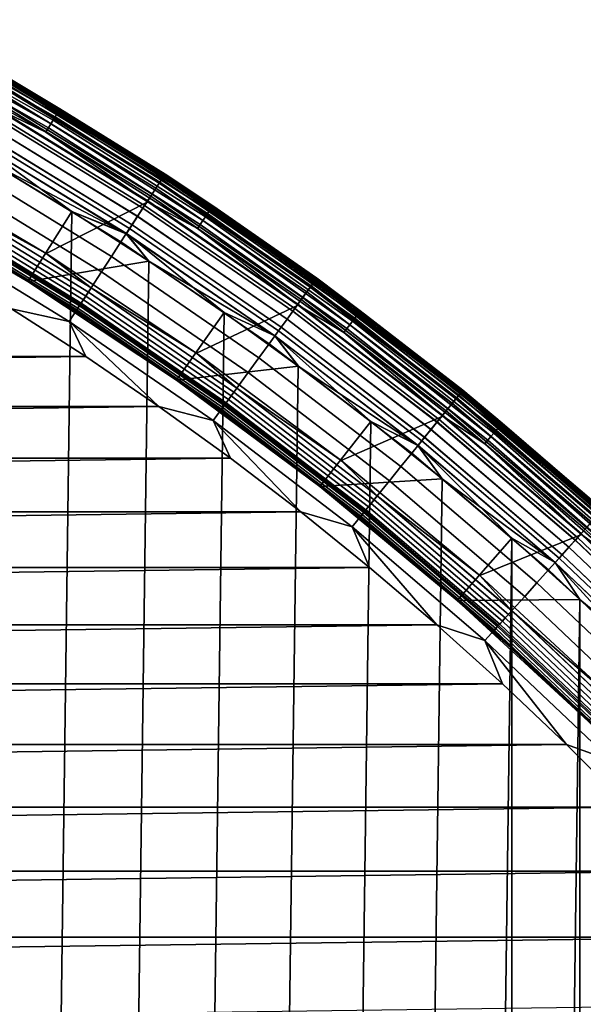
# Model space of a CAD drawing. Header units: metres. Extents: x -22 to 239, y -22 to 22.
# Tile 74 of 256: x 10.82 to 14.27, y 12.95 to 18.98. Entities that reach past the tile are written whole.
import ezdxf

# ---------------------------------------------------------------- set-up
doc = ezdxf.new("R2010")
doc.units = ezdxf.units.M
doc.layers.add('solid_10_151_033_XXX', color=7, linetype='CONTINUOUS')

msp = doc.modelspace()

# ---------------------------------------------------------------- linework, layer by layer
at = {"layer": 'solid_10_151_033_XXX'}
for points in [[(10.103361, 18.975454, 213.418961), (11.066798, 18.430187, 213.418961), (11.063041, 18.423931, 213.388412), (10.099932, 18.969013, 213.388412)], [(10.103361, 18.975454, 213.418961), (10.75, 18.619547, 213.449997), (11.066798, 18.430187, 213.418961)], [(10.077011, 18.925966, 213.30867), (11.037935, 18.38212, 213.30867), (11.025643, 18.36165, 213.288254), (10.065789, 18.90489, 213.288254)], [(10.086592, 18.94396, 213.332565), (11.048429, 18.399597, 213.332565), (11.037935, 18.38212, 213.30867), (10.077011, 18.925966, 213.30867)], [(10.094296, 18.958429, 213.359375), (11.056868, 18.413649, 213.359375), (11.048429, 18.399597, 213.332565), (10.086592, 18.94396, 213.332565)], [(10.099932, 18.969013, 213.388412), (11.063041, 18.423931, 213.388412), (11.056868, 18.413649, 213.359375), (10.094296, 18.958429, 213.359375)], [(10.039565, 18.855637, 213.259796), (10.996918, 18.313812, 213.259796), (10.981193, 18.287624, 213.252457), (10.025208, 18.828674, 213.252457)], [(10.053204, 18.881254, 213.27182), (11.011858, 18.338692, 213.27182), (10.996918, 18.313812, 213.259796), (10.039565, 18.855637, 213.259796)], [(10.065789, 18.90489, 213.288254), (11.025643, 18.36165, 213.288254), (11.011858, 18.338692, 213.27182), (10.053204, 18.881254, 213.27182)], [(10.025208, 18.828674, 213.252457), (10.981193, 18.287624, 213.252457), (10.653478, 18.444332, 213.25)], [(10.736876, 18.596813, 268.999603), (11.695443, 18.009403, 268.999603), (11.706159, 18.025904, 268.875427), (10.746713, 18.613853, 268.875427)], [(10.747861, 18.615841, 1.234737), (11.70741, 18.02783, 1.234737), (11.700451, 18.017115, 1.170527), (10.741473, 18.604776, 1.170527)], [(10.741557, 18.604923, 212.428833), (11.700543, 18.017256, 212.428833), (11.707456, 18.027901, 212.364609), (10.747904, 18.615915, 212.364609)], [(10.746713, 18.613853, 268.875427), (11.706159, 18.025904, 268.875427), (11.709736, 18.03142, 268.75), (10.749997, 18.619549, 268.75)], [(11.70741, 18.02783, 1.234737), (10.747861, 18.615841, 1.234737), (10.75, 18.619547, 1.3), (11.709739, 18.031418, 1.3)], [(10.747904, 18.615915, 212.364609), (11.707456, 18.027901, 212.364609), (11.709739, 18.031418, 212.300003), (10.75, 18.619547, 212.300003)], [(10.749997, 18.619549, 268.75), (11.709736, 18.03142, 268.75), (11.70974, 18.031418, 213.449997), (10.75, 18.619547, 213.449997)], [(11.709739, 18.031418, 1.3), (10.75, 18.619547, 1.3), (10.75, 18.619547, 212.300003), (11.709739, 18.031418, 212.300003)], [(11.066798, 18.430187, 213.418961), (10.75, 18.619547, 213.449997), (11.70974, 18.031418, 213.449997)], [(10.69805, 18.529568, 269.238434), (11.653152, 17.944281, 269.238434), (11.67771, 17.982096, 269.121063), (10.720595, 18.568615, 269.121063)], [(10.716457, 18.561449, 1.04983), (11.673202, 17.975155, 1.04983), (11.653378, 17.94463, 0.995412), (10.698258, 18.529928, 0.995412)], [(10.698458, 18.530272, 212.604065), (11.653596, 17.944963, 212.604065), (11.67338, 17.97543, 212.549606), (10.71662, 18.561731, 212.549606)], [(10.730945, 18.586542, 1.108537), (11.688983, 17.999454, 1.108537), (11.673202, 17.975155, 1.04983), (10.716457, 18.561449, 1.04983)], [(10.71662, 18.561731, 212.549606), (11.67338, 17.97543, 212.549606), (11.689119, 17.999664, 212.49086), (10.73107, 18.586758, 212.49086)], [(10.720595, 18.568615, 269.121063), (11.67771, 17.982096, 269.121063), (11.695443, 18.009403, 268.999603), (10.736876, 18.596813, 268.999603)], [(10.741473, 18.604776, 1.170527), (11.700451, 18.017115, 1.170527), (11.688983, 17.999454, 1.108537), (10.730945, 18.586542, 1.108537)], [(10.73107, 18.586758, 212.49086), (11.689119, 17.999664, 212.49086), (11.700543, 18.017256, 212.428833), (10.741557, 18.604923, 212.428833)], [(10.676661, 18.492519, 0.946215), (11.629852, 17.908403, 0.946215), (11.603027, 17.867096, 0.903084), (10.652035, 18.449865, 0.903084)], [(10.652294, 18.450315, 212.696518), (11.603311, 17.867531, 212.696518), (11.630105, 17.908791, 212.65332), (10.676892, 18.49292, 212.65332)], [(10.66949, 18.480099, 269.350433), (11.622041, 17.896374, 269.350433), (11.653152, 17.944281, 269.238434), (10.69805, 18.529568, 269.238434)], [(10.698258, 18.529928, 0.995412), (11.653378, 17.94463, 0.995412), (11.629852, 17.908403, 0.946215), (10.676661, 18.492519, 0.946215)], [(10.676892, 18.49292, 212.65332), (11.630105, 17.908791, 212.65332), (11.653596, 17.944963, 212.604065), (10.698458, 18.530272, 212.604065)], [(10.983269, 17.545877, 213.25), (10.033556, 18.105738, 213.25), (10.653478, 18.444332, 213.25), (11.604541, 17.861259, 213.25)], [(10.652035, 18.449865, 0.903084), (11.603027, 17.867096, 0.903084), (11.573363, 17.821417, 0.866758), (10.624802, 18.402697, 0.866758)], [(10.625085, 18.403187, 212.73291), (11.573672, 17.821892, 212.73291), (11.603311, 17.867531, 212.696518), (10.652294, 18.450315, 212.696518)], [(10.635225, 18.420752, 269.455841), (11.584718, 17.838902, 269.455841), (11.622041, 17.896374, 269.350433), (10.66949, 18.480099, 269.350433)], [(10.981193, 18.287624, 213.252457), (11.604541, 17.861259, 213.25), (10.653478, 18.444332, 213.25)], [(10.624802, 18.402697, 0.866758), (11.573363, 17.821417, 0.866758), (11.541368, 17.772148, 0.83786), (10.595428, 18.351822, 0.83786)], [(10.595634, 18.352177, 269.553528), (11.541593, 17.772493, 269.553528), (11.584718, 17.838902, 269.455841), (10.635225, 18.420752, 269.455841)], [(10.595732, 18.352345, 212.761887), (11.541698, 17.772655, 212.761887), (11.573672, 17.821892, 212.73291), (10.625085, 18.403187, 212.73291)], [(11.037935, 18.38212, 213.30867), (11.969588, 17.789528, 213.30867), (11.95626, 17.769718, 213.288254), (11.025643, 18.36165, 213.288254)], [(11.048429, 18.399597, 213.332565), (11.980968, 17.806442, 213.332565), (11.969588, 17.789528, 213.30867), (11.037935, 18.38212, 213.30867)], [(11.056868, 18.413649, 213.359375), (11.990119, 17.820042, 213.359375), (11.980968, 17.806442, 213.332565), (11.048429, 18.399597, 213.332565)], [(11.063041, 18.423931, 213.388412), (11.996814, 17.82999, 213.388412), (11.990119, 17.820042, 213.359375), (11.056868, 18.413649, 213.359375)], [(11.066798, 18.430187, 213.418961), (12.000887, 17.836046, 213.418961), (11.996814, 17.82999, 213.388412), (11.063041, 18.423931, 213.388412)], [(11.066798, 18.430187, 213.418961), (11.70974, 18.031418, 213.449997), (12.000887, 17.836046, 213.418961)], [(10.551151, 18.275131, 269.642365), (11.493138, 17.69788, 269.642365), (11.541593, 17.772493, 269.553528), (10.595634, 18.352177, 269.553528)], [(10.595428, 18.351822, 0.83786), (11.541368, 17.772148, 0.83786), (11.507591, 17.720137, 0.816885), (10.564421, 18.298113, 0.816885)], [(10.564736, 18.29866, 212.782944), (11.507936, 17.720667, 212.782944), (11.541698, 17.772655, 212.761887), (10.595732, 18.352345, 212.761887)], [(10.996918, 18.313812, 213.259796), (11.925109, 17.723421, 213.259796), (11.908057, 17.698078, 213.252457), (10.981193, 18.287624, 213.252457)], [(11.011858, 18.338692, 213.27182), (11.94131, 17.747499, 213.27182), (11.925109, 17.723421, 213.259796), (10.996918, 18.313812, 213.259796)], [(11.025643, 18.36165, 213.288254), (11.95626, 17.769718, 213.288254), (11.94131, 17.747499, 213.27182), (11.011858, 18.338692, 213.27182)], [(10.502264, 18.190456, 269.721405), (11.439886, 17.615881, 269.721405), (11.493138, 17.69788, 269.642365), (10.551151, 18.275131, 269.642365)], [(10.564421, 18.298113, 0.816885), (11.507591, 17.720137, 0.816885), (11.472611, 17.666271, 0.804193), (10.532307, 18.242491, 0.804193)], [(10.532632, 18.243053, 212.795715), (11.472964, 17.666817, 212.795715), (11.507936, 17.720667, 212.782944), (10.564736, 18.29866, 212.782944)], [(10.981193, 18.287624, 213.252457), (11.908057, 17.698078, 213.252457), (11.604541, 17.861259, 213.25)], [(10.532307, 18.242491, 0.804193), (11.472611, 17.666271, 0.804193), (10.66183, 18.092134, 0.8)], [(10.532632, 18.243053, 212.795715), (10.66185, 18.092123, 212.800003), (11.139784, 17.80183, 212.800003)], [(10.532632, 18.243053, 212.795715), (11.139784, 17.80183, 212.800003), (11.472964, 17.666817, 212.795715)], [(10.449511, 18.099083, 269.789795), (11.382422, 17.527393, 269.789795), (11.439886, 17.615881, 269.721405), (10.502264, 18.190456, 269.721405)], [(10.870415, 17.373453, 212.800003), (11.139784, 17.80183, 212.800003), (10.66185, 18.092123, 212.800003), (9.930387, 17.927361, 212.800003)], [(10.33448, 17.899845, 213.252426), (10.033556, 18.105738, 213.25), (10.983269, 17.545877, 213.25)], [(10.176444, -18.369537, 0.8), (10.66183, 18.092134, 0.8), (11.139764, 17.801844, 0.8), (10.661853, -18.092121, 0.8)], [(10.393468, 18.002014, 269.846771), (11.321377, 17.433392, 269.846771), (11.382422, 17.527393, 269.789795), (10.449511, 18.099083, 269.789795)], [(11.472611, 17.666271, 0.804193), (11.139764, 17.801844, 0.8), (10.66183, 18.092134, 0.8)], [(11.700451, 18.017115, 1.170527), (12.627358, 17.380068, 1.170527), (12.614983, 17.363033, 1.108537), (11.688983, 17.999454, 1.108537)], [(11.689119, 17.999664, 212.49086), (12.615129, 17.363235, 212.49086), (12.627459, 17.380205, 212.428833), (11.700543, 18.017256, 212.428833)], [(11.695443, 18.009403, 268.999603), (12.621954, 17.372629, 268.999603), (12.633519, 17.388548, 268.875427), (11.706159, 18.025904, 268.875427)], [(11.70741, 18.02783, 1.234737), (12.634869, 17.390406, 1.234737), (12.627358, 17.380068, 1.170527), (11.700451, 18.017115, 1.170527)], [(11.700543, 18.017256, 212.428833), (12.627459, 17.380205, 212.428833), (12.634918, 17.390474, 212.364609), (11.707456, 18.027901, 212.364609)], [(11.706159, 18.025904, 268.875427), (12.633519, 17.388548, 268.875427), (12.63738, 17.393867, 268.75), (11.709736, 18.03142, 268.75)], [(12.634869, 17.390406, 1.234737), (11.70741, 18.02783, 1.234737), (11.709739, 18.031418, 1.3), (12.637383, 17.393866, 1.3)], [(11.707456, 18.027901, 212.364609), (12.634918, 17.390474, 212.364609), (12.637383, 17.393866, 212.300003), (11.709739, 18.031418, 212.300003)], [(11.709736, 18.03142, 268.75), (12.63738, 17.393867, 268.75), (12.637383, 17.393866, 213.449997), (11.70974, 18.031418, 213.449997)], [(12.637383, 17.393866, 1.3), (11.709739, 18.031418, 1.3), (11.709739, 18.031418, 212.300003), (12.637383, 17.393866, 212.300003)], [(12.000887, 17.836046, 213.418961), (11.70974, 18.031418, 213.449997), (12.637383, 17.393866, 213.449997)], [(10.334753, 17.900316, 269.891693), (11.25742, 17.334906, 269.891693), (11.321377, 17.433392, 269.846771), (10.393468, 18.002014, 269.846771)], [(11.653152, 17.944281, 269.238434), (12.576313, 17.309809, 269.238434), (12.602816, 17.346287, 269.121063), (11.67771, 17.982096, 269.121063)], [(11.673202, 17.975155, 1.04983), (12.597951, 17.339592, 1.04983), (12.576557, 17.310146, 0.995412), (11.653378, 17.94463, 0.995412)], [(11.653596, 17.944963, 212.604065), (12.576792, 17.310469, 212.604065), (12.598144, 17.339857, 212.549606), (11.67338, 17.97543, 212.549606)], [(11.688983, 17.999454, 1.108537), (12.614983, 17.363033, 1.108537), (12.597951, 17.339592, 1.04983), (11.673202, 17.975155, 1.04983)], [(11.67338, 17.97543, 212.549606), (12.598144, 17.339857, 212.549606), (12.615129, 17.363235, 212.49086), (11.689119, 17.999664, 212.49086)], [(11.67771, 17.982096, 269.121063), (12.602816, 17.346287, 269.121063), (12.621954, 17.372629, 268.999603), (11.695443, 18.009403, 268.999603)], [(9.93035, 17.92738, 213.25), (10.870432, 17.373442, 213.25), (10.870415, 17.373453, 212.800003), (9.930387, 17.927361, 212.800003)], [(10.407025, 17.661932, 213.25), (10.870432, 17.373442, 213.25), (9.93035, 17.92738, 213.25)], [(10.27401, 17.795107, 269.924103), (11.191253, 17.233019, 269.924103), (11.25742, 17.334906, 269.891693), (10.334753, 17.900316, 269.891693)], [(11.240481, 17.308823, 213.25972), (10.319202, 17.873384, 213.25972), (10.33448, 17.899845, 213.252426), (11.257123, 17.33445, 213.252426)], [(11.257123, 17.33445, 213.252426), (10.33448, 17.899845, 213.252426), (10.983269, 17.545877, 213.25)], [(11.584718, 17.838902, 269.455841), (12.502458, 17.208157, 269.455841), (12.542737, 17.263597, 269.350433), (11.622041, 17.896374, 269.350433)], [(11.629852, 17.908403, 0.946215), (12.551167, 17.2752, 0.946215), (12.522218, 17.235353, 0.903084), (11.603027, 17.867096, 0.903084)], [(11.603311, 17.867531, 212.696518), (12.522523, 17.235775, 212.696518), (12.551439, 17.275576, 212.65332), (11.630105, 17.908791, 212.65332)], [(11.622041, 17.896374, 269.350433), (12.542737, 17.263597, 269.350433), (12.576313, 17.309809, 269.238434), (11.653152, 17.944281, 269.238434)], [(11.653378, 17.94463, 0.995412), (12.576557, 17.310146, 0.995412), (12.551167, 17.2752, 0.946215), (11.629852, 17.908403, 0.946215)], [(11.630105, 17.908791, 212.65332), (12.551439, 17.275576, 212.65332), (12.576792, 17.310469, 212.604065), (11.653596, 17.944963, 212.604065)], [(11.210072, 17.261995, 213.288101), (10.291285, 17.825029, 213.288101), (10.304685, 17.848238, 213.271713), (11.224668, 17.284472, 213.271713)], [(11.224668, 17.284472, 213.271713), (10.304685, 17.848238, 213.271713), (10.319202, 17.873384, 213.25972), (11.240481, 17.308823, 213.25972)], [(11.901875, 16.936213, 213.25), (10.983269, 17.545877, 213.25), (11.604541, 17.861259, 213.25), (12.523748, 17.229212, 213.25)], [(11.541593, 17.772493, 269.553528), (12.455915, 17.144096, 269.553528), (12.502458, 17.208157, 269.455841), (11.584718, 17.838902, 269.455841)], [(11.603027, 17.867096, 0.903084), (12.522218, 17.235353, 0.903084), (12.490203, 17.19129, 0.866758), (11.573363, 17.821417, 0.866758)], [(11.573672, 17.821892, 212.73291), (12.490537, 17.19175, 212.73291), (12.522523, 17.235775, 212.696518), (11.603311, 17.867531, 212.696518)], [(11.908057, 17.698078, 213.252457), (12.523748, 17.229212, 213.25), (11.604541, 17.861259, 213.25)], [(11.996814, 17.82999, 213.388412), (12.898772, 17.188768, 213.388412), (12.891575, 17.179176, 213.359375), (11.990119, 17.820042, 213.359375)], [(12.000887, 17.836046, 213.418961), (12.903152, 17.194605, 213.418961), (12.898772, 17.188768, 213.388412), (11.996814, 17.82999, 213.388412)], [(12.000887, 17.836046, 213.418961), (12.637383, 17.393866, 213.449997), (12.903152, 17.194605, 213.418961)], [(10.211905, 17.687538, 269.943604), (11.123604, 17.128847, 269.943604), (11.191253, 17.233019, 269.924103), (10.27401, 17.795107, 269.924103)], [(11.170437, 17.200964, 213.388168), (10.254899, 17.762007, 213.388168), (10.260914, 17.772423, 213.359146), (11.176989, 17.211052, 213.359146)], [(11.176989, 17.211052, 213.359146), (10.260914, 17.772423, 213.359146), (10.269126, 17.786648, 213.332367), (11.185934, 17.224827, 213.332367)], [(11.185934, 17.224827, 213.332367), (10.269126, 17.786648, 213.332367), (10.279334, 17.804329, 213.308487), (11.197053, 17.241949, 213.308487)], [(11.197053, 17.241949, 213.308487), (10.279334, 17.804329, 213.308487), (10.291285, 17.825029, 213.288101), (11.210072, 17.261995, 213.288101)], [(10.661853, -18.092121, 0.8), (11.139764, 17.801844, 0.8), (11.609725, 17.498978, 0.8), (11.139788, -17.801828, 0.8)], [(11.472964, 17.666817, 212.795715), (11.139784, 17.80183, 212.800003), (10.870415, 17.373453, 212.800003), (11.609743, 17.498966, 212.800003)], [(11.472611, 17.666271, 0.804193), (11.609725, 17.498978, 0.8), (11.139764, 17.801844, 0.8)], [(11.493138, 17.69788, 269.642365), (12.403623, 17.072121, 269.642365), (12.455915, 17.144096, 269.553528), (11.541593, 17.772493, 269.553528)], [(11.541368, 17.772148, 0.83786), (12.455674, 17.143764, 0.83786), (12.419221, 17.093592, 0.816885), (11.507591, 17.720137, 0.816885)], [(11.507936, 17.720667, 212.782944), (12.419593, 17.094103, 212.782944), (12.456029, 17.144253, 212.761887), (11.541698, 17.772655, 212.761887)], [(11.573363, 17.821417, 0.866758), (12.490203, 17.19129, 0.866758), (12.455674, 17.143764, 0.83786), (11.541368, 17.772148, 0.83786)], [(11.541698, 17.772655, 212.761887), (12.456029, 17.144253, 212.761887), (12.490537, 17.19175, 212.73291), (11.573672, 17.821892, 212.73291)], [(11.95626, 17.769718, 213.288254), (12.855169, 17.130663, 213.288254), (12.839096, 17.109245, 213.27182), (11.94131, 17.747499, 213.27182)], [(11.969588, 17.789528, 213.30867), (12.8695, 17.149761, 213.30867), (12.855169, 17.130663, 213.288254), (11.95626, 17.769718, 213.288254)], [(11.980968, 17.806442, 213.332565), (12.881736, 17.166067, 213.332565), (12.8695, 17.149761, 213.30867), (11.969588, 17.789528, 213.30867)], [(11.990119, 17.820042, 213.359375), (12.891575, 17.179176, 213.359375), (12.881736, 17.166067, 213.332565), (11.980968, 17.806442, 213.332565)], [(10.251231, 17.755653, 213.418716), (11.166441, 17.194811, 213.418716), (11.1651, 17.192747, 213.449997), (10.25, 17.753521, 213.449997)], [(10.407025, 17.661932, 213.25), (10.25, 17.753521, 213.449997), (11.1651, 17.192747, 213.449997)], [(10.254899, 17.762007, 213.388168), (11.170437, 17.200964, 213.388168), (11.166441, 17.194811, 213.418716), (10.251231, 17.755653, 213.418716)], [(11.507591, 17.720137, 0.816885), (12.419221, 17.093592, 0.816885), (12.38147, 17.041632, 0.804193), (11.472611, 17.666271, 0.804193)], [(11.472964, 17.666817, 212.795715), (12.381851, 17.042156, 212.795715), (12.419593, 17.094103, 212.782944), (11.507936, 17.720667, 212.782944)], [(11.925109, 17.723421, 213.259796), (12.821677, 17.086033, 213.259796), (12.803343, 17.0616, 213.252457), (11.908057, 17.698078, 213.252457)], [(11.94131, 17.747499, 213.27182), (12.839096, 17.109245, 213.27182), (12.821677, 17.086033, 213.259796), (11.925109, 17.723421, 213.259796)], [(10.211905, 17.687538, 269.943604), (10.770714, 17.207024, 269.950012), (11.123604, 17.128847, 269.943604)], [(10.407025, 17.661932, 213.25), (10.873713, 17.378498, 213.25), (10.870432, 17.373442, 213.25)], [(10.407025, 17.661932, 213.25), (11.1651, 17.192747, 213.449997), (10.873713, 17.378498, 213.25)], [(11.439886, 17.615881, 269.721405), (12.346152, 16.993021, 269.721405), (12.403623, 17.072121, 269.642365), (11.493138, 17.69788, 269.642365)], [(11.472611, 17.666271, 0.804193), (12.38147, 17.041632, 0.804193), (11.609725, 17.498978, 0.8)], [(11.472964, 17.666817, 212.795715), (11.609743, 17.498966, 212.800003), (12.071507, 17.183676, 212.800003)], [(11.472964, 17.666817, 212.795715), (12.071507, 17.183676, 212.800003), (12.381851, 17.042156, 212.795715)], [(11.908057, 17.698078, 213.252457), (12.803343, 17.0616, 213.252457), (12.523748, 17.229212, 213.25)], [(11.382422, 17.527393, 269.789795), (12.284136, 16.907663, 269.789795), (12.346152, 16.993021, 269.721405), (11.439886, 17.615881, 269.721405)], [(11.257123, 17.33445, 213.252426), (10.983269, 17.545877, 213.25), (11.901875, 16.936213, 213.25)], [(11.779659, 16.770283, 212.800003), (12.071507, 17.183676, 212.800003), (11.609743, 17.498966, 212.800003), (10.870415, 17.373453, 212.800003)], [(11.139788, -17.801828, 0.8), (11.609725, 17.498978, 0.8), (12.071492, 17.183685, 0.8), (11.609746, -17.498964, 0.8)], [(11.321377, 17.433392, 269.846771), (12.218254, 16.816984, 269.846771), (12.284136, 16.907663, 269.789795), (11.382422, 17.527393, 269.789795)], [(12.38147, 17.041632, 0.804193), (12.071492, 17.183685, 0.8), (11.609725, 17.498978, 0.8)], [(11.25742, 17.334906, 269.891693), (12.149231, 16.721981, 269.891693), (12.218254, 16.816984, 269.846771), (11.321377, 17.433392, 269.846771)], [(10.870432, 17.373442, 213.25), (11.779695, 16.770258, 213.25), (11.779659, 16.770283, 212.800003), (10.870415, 17.373453, 212.800003)], [(10.873713, 17.378498, 213.25), (11.332615, 17.082794, 213.25), (10.870432, 17.373442, 213.25)], [(11.332615, 17.082794, 213.25), (11.779695, 16.770258, 213.25), (10.870432, 17.373442, 213.25)], [(10.873713, 17.378498, 213.25), (11.1651, 17.192747, 213.449997), (11.332615, 17.082794, 213.25)], [(12.614983, 17.363033, 1.108537), (13.506405, 16.67902, 1.108537), (13.48817, 16.656504, 1.04983), (12.597951, 17.339592, 1.04983)], [(12.598144, 17.339857, 212.549606), (13.488376, 16.656757, 212.549606), (13.506562, 16.679214, 212.49086), (12.615129, 17.363235, 212.49086)], [(12.602816, 17.346287, 269.121063), (13.493378, 16.662935, 269.121063), (13.513869, 16.688238, 268.999603), (12.621954, 17.372629, 268.999603)], [(12.627358, 17.380068, 1.170527), (13.519656, 16.695385, 1.170527), (13.506405, 16.67902, 1.108537), (12.614983, 17.363033, 1.108537)], [(12.615129, 17.363235, 212.49086), (13.506562, 16.679214, 212.49086), (13.519762, 16.695517, 212.428833), (12.627459, 17.380205, 212.428833)], [(12.621954, 17.372629, 268.999603), (13.513869, 16.688238, 268.999603), (13.526252, 16.703529, 268.875427), (12.633519, 17.388548, 268.875427)], [(12.634869, 17.390406, 1.234737), (13.527697, 16.705315, 1.234737), (13.519656, 16.695385, 1.170527), (12.627358, 17.380068, 1.170527)], [(12.627459, 17.380205, 212.428833), (13.519762, 16.695517, 212.428833), (13.52775, 16.705379, 212.364609), (12.634918, 17.390474, 212.364609)], [(12.633519, 17.388548, 268.875427), (13.526252, 16.703529, 268.875427), (13.530385, 16.708641, 268.75), (12.63738, 17.393867, 268.75)], [(13.527697, 16.705315, 1.234737), (12.634869, 17.390406, 1.234737), (12.637383, 17.393866, 1.3), (13.530389, 16.708637, 1.3)], [(12.634918, 17.390474, 212.364609), (13.52775, 16.705379, 212.364609), (13.530389, 16.708637, 212.300003), (12.637383, 17.393866, 212.300003)], [(12.63738, 17.393867, 268.75), (13.530385, 16.708641, 268.75), (13.530389, 16.708637, 213.449997), (12.637383, 17.393866, 213.449997)], [(13.530389, 16.708637, 1.3), (12.637383, 17.393866, 1.3), (12.637383, 17.393866, 212.300003), (13.530389, 16.708637, 212.300003)], [(12.903152, 17.194605, 213.418961), (12.637383, 17.393866, 213.449997), (13.530389, 16.708637, 213.449997)], [(11.191253, 17.233019, 269.924103), (12.077823, 16.623697, 269.924103), (12.149231, 16.721981, 269.891693), (11.25742, 17.334906, 269.891693)], [(12.113884, 16.67333, 213.271713), (11.224668, 17.284472, 213.271713), (11.240481, 17.308823, 213.25972), (12.130951, 16.696821, 213.25972)], [(12.130951, 16.696821, 213.25972), (11.240481, 17.308823, 213.25972), (11.257123, 17.33445, 213.252426), (12.148911, 16.72154, 213.252426)], [(12.148911, 16.72154, 213.252426), (11.257123, 17.33445, 213.252426), (11.901875, 16.936213, 213.25)], [(12.542737, 17.263597, 269.350433), (13.429054, 16.583502, 269.350433), (13.465003, 16.627893, 269.238434), (12.576313, 17.309809, 269.238434)], [(12.576557, 17.310146, 0.995412), (13.465264, 16.628218, 0.995412), (13.438081, 16.594648, 0.946215), (12.551167, 17.2752, 0.946215)], [(12.551439, 17.275576, 212.65332), (13.438373, 16.595007, 212.65332), (13.465515, 16.628527, 212.604065), (12.576792, 17.310469, 212.604065)], [(12.576313, 17.309809, 269.238434), (13.465003, 16.627893, 269.238434), (13.493378, 16.662935, 269.121063), (12.602816, 17.346287, 269.121063)], [(12.597951, 17.339592, 1.04983), (13.48817, 16.656504, 1.04983), (13.465264, 16.628218, 0.995412), (12.576557, 17.310146, 0.995412)], [(12.576792, 17.310469, 212.604065), (13.465515, 16.628527, 212.604065), (13.488376, 16.656757, 212.549606), (12.598144, 17.339857, 212.549606)], [(11.123604, 17.128847, 269.943604), (12.004814, 16.523209, 269.943604), (12.077823, 16.623697, 269.924103), (11.191253, 17.233019, 269.924103)], [(12.072082, 16.615795, 213.332367), (11.185934, 17.224827, 213.332367), (11.197053, 17.241949, 213.308487), (12.084082, 16.632311, 213.308487)], [(12.084082, 16.632311, 213.308487), (11.197053, 17.241949, 213.308487), (11.210072, 17.261995, 213.288101), (12.098131, 16.651649, 213.288101)], [(12.098131, 16.651649, 213.288101), (11.210072, 17.261995, 213.288101), (11.224668, 17.284472, 213.271713), (12.113884, 16.67333, 213.271713)], [(12.786719, 16.278507, 213.25), (11.901875, 16.936213, 213.25), (12.523748, 17.229212, 213.25), (13.408574, 16.549929, 213.25)], [(12.522218, 17.235353, 0.903084), (13.407085, 16.556372, 0.903084), (13.372808, 16.514044, 0.866758), (12.490203, 17.19129, 0.866758)], [(12.490537, 17.19175, 212.73291), (13.373165, 16.514484, 212.73291), (13.407412, 16.556774, 212.696518), (12.522523, 17.235775, 212.696518)], [(12.502458, 17.208157, 269.455841), (13.385928, 16.530245, 269.455841), (13.429054, 16.583502, 269.350433), (12.542737, 17.263597, 269.350433)], [(12.551167, 17.2752, 0.946215), (13.438081, 16.594648, 0.946215), (13.407085, 16.556372, 0.903084), (12.522218, 17.235353, 0.903084)], [(12.522523, 17.235775, 212.696518), (13.407412, 16.556774, 212.696518), (13.438373, 16.595007, 212.65332), (12.551439, 17.275576, 212.65332)], [(12.803343, 17.0616, 213.252457), (13.408574, 16.549929, 213.25), (12.523748, 17.229212, 213.25)], [(11.225082, 16.914122, 269.950012), (10.770714, 17.207024, 269.950012), (-11.225076, 16.914125, 269.950012)], [(11.123604, 17.128847, 269.943604), (10.770714, 17.207024, 269.950012), (11.225082, 16.914122, 269.950012)], [(11.166441, 17.194811, 213.418716), (12.051045, 16.58684, 213.418716), (12.049598, 16.584848, 213.449997), (11.1651, 17.192747, 213.449997)], [(11.332615, 17.082794, 213.25), (11.1651, 17.192747, 213.449997), (12.049598, 16.584848, 213.449997)], [(11.170437, 17.200964, 213.388168), (12.055357, 16.592775, 213.388168), (12.051045, 16.58684, 213.418716), (11.166441, 17.194811, 213.418716)], [(12.055357, 16.592775, 213.388168), (11.170437, 17.200964, 213.388168), (11.176989, 17.211052, 213.359146), (12.062428, 16.602507, 213.359146)], [(12.062428, 16.602507, 213.359146), (11.176989, 17.211052, 213.359146), (11.185934, 17.224827, 213.332367), (12.072082, 16.615795, 213.332367)], [(11.609746, -17.498964, 0.8), (12.071492, 17.183685, 0.8), (12.524719, 16.856195, 0.8), (12.07151, -17.183674, 0.8)], [(12.381851, 17.042156, 212.795715), (12.071507, 17.183676, 212.800003), (11.779659, 16.770283, 212.800003), (12.524733, 16.856186, 212.800003)], [(12.38147, 17.041632, 0.804193), (12.524719, 16.856195, 0.8), (12.071492, 17.183685, 0.8)], [(12.490203, 17.19129, 0.866758), (13.372808, 16.514044, 0.866758), (13.335839, 16.46839, 0.83786), (12.455674, 17.143764, 0.83786)], [(12.455915, 17.144096, 269.553528), (13.336098, 16.46871, 269.553528), (13.385928, 16.530245, 269.455841), (12.502458, 17.208157, 269.455841)], [(12.456029, 17.144253, 212.761887), (13.33622, 16.468859, 212.761887), (13.373165, 16.514484, 212.73291), (12.490537, 17.19175, 212.73291)], [(12.891575, 17.179176, 213.359375), (13.758844, 16.492756, 213.359375), (13.748344, 16.480169, 213.332565), (12.881736, 17.166067, 213.332565)], [(12.898772, 17.188768, 213.388412), (13.766526, 16.501965, 213.388412), (13.758844, 16.492756, 213.359375), (12.891575, 17.179176, 213.359375)], [(12.903152, 17.194605, 213.418961), (13.771201, 16.507568, 213.418961), (13.766526, 16.501965, 213.388412), (12.898772, 17.188768, 213.388412)], [(12.903152, 17.194605, 213.418961), (13.530389, 16.708637, 213.449997), (13.771201, 16.507568, 213.418961)], [(11.123604, 17.128847, 269.943604), (11.225082, 16.914122, 269.950012), (11.671546, 16.609184, 269.950012)], [(11.123604, 17.128847, 269.943604), (11.671546, 16.609184, 269.950012), (12.004814, 16.523209, 269.943604)], [(12.403623, 17.072121, 269.642365), (13.280109, 16.399569, 269.642365), (13.336098, 16.46871, 269.553528), (12.455915, 17.144096, 269.553528)], [(12.455674, 17.143764, 0.83786), (13.335839, 16.46839, 0.83786), (13.29681, 16.420193, 0.816885), (12.419221, 17.093592, 0.816885)], [(12.419593, 17.094103, 212.782944), (13.297208, 16.420685, 212.782944), (13.33622, 16.468859, 212.761887), (12.456029, 17.144253, 212.761887)], [(12.839096, 17.109245, 213.27182), (13.702835, 16.425619, 213.27182), (13.684245, 16.403334, 213.259796), (12.821677, 17.086033, 213.259796)], [(12.855169, 17.130663, 213.288254), (13.71999, 16.446182, 213.288254), (13.702835, 16.425619, 213.27182), (12.839096, 17.109245, 213.27182)], [(12.8695, 17.149761, 213.30867), (13.735285, 16.464516, 213.30867), (13.71999, 16.446182, 213.288254), (12.855169, 17.130663, 213.288254)], [(12.881736, 17.166067, 213.332565), (13.748344, 16.480169, 213.332565), (13.735285, 16.464516, 213.30867), (12.8695, 17.149761, 213.30867)], [(11.332615, 17.082794, 213.25), (11.783322, 16.77508, 213.25), (11.779695, 16.770258, 213.25)], [(11.332615, 17.082794, 213.25), (12.049598, 16.584848, 213.449997), (11.783322, 16.77508, 213.25)], [(12.346152, 16.993021, 269.721405), (13.218578, 16.323586, 269.721405), (13.280109, 16.399569, 269.642365), (12.403623, 17.072121, 269.642365)], [(12.419221, 17.093592, 0.816885), (13.29681, 16.420193, 0.816885), (13.256392, 16.370279, 0.804193), (12.38147, 17.041632, 0.804193)], [(12.381851, 17.042156, 212.795715), (13.2568, 16.370785, 212.795715), (13.297208, 16.420685, 212.782944), (12.419593, 17.094103, 212.782944)], [(12.821677, 17.086033, 213.259796), (13.684245, 16.403334, 213.259796), (13.664677, 16.379879, 213.252457), (12.803343, 17.0616, 213.252457)], [(12.803343, 17.0616, 213.252457), (13.664677, 16.379879, 213.252457), (13.408574, 16.549929, 213.25)], [(12.284136, 16.907663, 269.789795), (13.15218, 16.241589, 269.789795), (13.218578, 16.323586, 269.721405), (12.346152, 16.993021, 269.721405)], [(12.38147, 17.041632, 0.804193), (13.256392, 16.370279, 0.804193), (12.524719, 16.856195, 0.8)], [(12.381851, 17.042156, 212.795715), (12.524733, 16.856186, 212.800003), (12.969018, 16.516796, 212.800003)], [(12.381851, 17.042156, 212.795715), (12.969018, 16.516796, 212.800003), (13.2568, 16.370785, 212.795715)], [(12.148911, 16.72154, 213.252426), (11.901875, 16.936213, 213.25), (12.786719, 16.278507, 213.25)], [(11.225082, 16.914122, 269.950012), (-11.225076, 16.914125, 269.950012), (-11.67154, 16.609188, 269.950012)], [(11.671546, 16.609184, 269.950012), (11.225082, 16.914122, 269.950012), (-11.67154, 16.609188, 269.950012)], [(12.218254, 16.816984, 269.846771), (13.081642, 16.154484, 269.846771), (13.15218, 16.241589, 269.789795), (12.284136, 16.907663, 269.789795)], [(12.655534, 16.11956, 212.800003), (12.969018, 16.516796, 212.800003), (12.524733, 16.856186, 212.800003), (11.779659, 16.770283, 212.800003)], [(12.07151, -17.183674, 0.8), (12.524719, 16.856195, 0.8), (12.969004, 16.516808, 0.8), (12.524735, -16.856184, 0.8)], [(12.149231, 16.721981, 269.891693), (13.007741, 16.063223, 269.891693), (13.081642, 16.154484, 269.846771), (12.218254, 16.816984, 269.846771)], [(13.256392, 16.370279, 0.804193), (12.969004, 16.516808, 0.8), (12.524719, 16.856195, 0.8)], [(11.779695, 16.770258, 213.25), (12.655517, 16.119574, 213.25), (12.655534, 16.11956, 212.800003), (11.779659, 16.770283, 212.800003)], [(11.783322, 16.77508, 213.25), (12.225461, 16.455645, 213.25), (11.779695, 16.770258, 213.25)], [(12.225461, 16.455645, 213.25), (12.655517, 16.119574, 213.25), (11.779695, 16.770258, 213.25)], [(11.783322, 16.77508, 213.25), (12.049598, 16.584848, 213.449997), (12.225461, 16.455645, 213.25)], [(12.077823, 16.623697, 269.924103), (12.931287, 15.96881, 269.924103), (13.007741, 16.063223, 269.891693), (12.149231, 16.721981, 269.891693)], [(12.969896, 16.016489, 213.271713), (12.113884, 16.67333, 213.271713), (12.130951, 16.696821, 213.25972), (12.98817, 16.039053, 213.25972)], [(12.98817, 16.039053, 213.25972), (12.130951, 16.696821, 213.25972), (12.148911, 16.72154, 213.252426), (13.007399, 16.062799, 213.252426)], [(13.007399, 16.062799, 213.252426), (12.148911, 16.72154, 213.252426), (12.786719, 16.278507, 213.25)], [(13.493378, 16.662935, 269.121063), (14.346956, 15.933909, 269.121063), (14.368744, 15.958107, 268.999603), (13.513869, 16.688238, 268.999603)], [(13.519656, 16.695385, 1.170527), (14.374897, 15.96494, 1.170527), (14.360807, 15.949292, 1.108537), (13.506405, 16.67902, 1.108537)], [(13.506562, 16.679214, 212.49086), (14.360974, 15.949478, 212.49086), (14.37501, 15.965066, 212.428833), (13.519762, 16.695517, 212.428833)], [(13.513869, 16.688238, 268.999603), (14.368744, 15.958107, 268.999603), (14.381909, 15.972729, 268.875427), (13.526252, 16.703529, 268.875427)], [(13.527697, 16.705315, 1.234737), (14.383446, 15.974435, 1.234737), (14.374897, 15.96494, 1.170527), (13.519656, 16.695385, 1.170527)], [(13.519762, 16.695517, 212.428833), (14.37501, 15.965066, 212.428833), (14.383503, 15.974498, 212.364609), (13.52775, 16.705379, 212.364609)], [(13.526252, 16.703529, 268.875427), (14.381909, 15.972729, 268.875427), (14.386305, 15.977616, 268.75), (13.530385, 16.708641, 268.75)], [(14.383446, 15.974435, 1.234737), (13.527697, 16.705315, 1.234737), (13.530389, 16.708637, 1.3), (14.386308, 15.977613, 1.3)], [(13.52775, 16.705379, 212.364609), (14.383503, 15.974498, 212.364609), (14.386308, 15.977613, 212.300003), (13.530389, 16.708637, 212.300003)], [(13.530385, 16.708641, 268.75), (14.386305, 15.977616, 268.75), (14.386309, 15.977613, 213.449997), (13.530389, 16.708637, 213.449997)], [(13.530389, 16.708637, 1.3), (14.372241, 15.990269, 135.111938), (14.403945, 15.961716, 134.540085), (14.386308, 15.977613, 1.3)], [(13.530389, 16.708637, 1.3), (14.361407, 16, 135.698166), (14.372241, 15.990269, 135.111938)], [(13.530389, 16.708637, 212.300003), (14.386308, 15.977613, 212.300003), (14.361407, 16, 135.698166), (13.530389, 16.708637, 1.3)], [(13.771201, 16.507568, 213.418961), (13.530389, 16.708637, 213.449997), (14.386309, 15.977613, 213.449997)], [(12.92514, 15.96122, 213.332367), (12.072082, 16.615795, 213.332367), (12.084082, 16.632311, 213.308487), (12.937988, 15.977085, 213.308487)], [(12.937988, 15.977085, 213.308487), (12.084082, 16.632311, 213.308487), (12.098131, 16.651649, 213.288101), (12.953031, 15.995661, 213.288101)], [(12.953031, 15.995661, 213.288101), (12.098131, 16.651649, 213.288101), (12.113884, 16.67333, 213.271713), (12.969896, 16.016489, 213.271713)], [(13.429054, 16.583502, 269.350433), (14.278564, 15.857952, 269.350433), (14.316786, 15.900402, 269.238434), (13.465003, 16.627893, 269.238434)], [(13.465264, 16.628218, 0.995412), (14.317064, 15.900711, 0.995412), (14.288161, 15.86861, 0.946215), (13.438081, 16.594648, 0.946215)], [(13.438373, 16.595007, 212.65332), (14.288471, 15.868955, 212.65332), (14.317331, 15.901007, 212.604065), (13.465515, 16.628527, 212.604065)], [(13.465003, 16.627893, 269.238434), (14.316786, 15.900402, 269.238434), (14.346956, 15.933909, 269.121063), (13.493378, 16.662935, 269.121063)], [(13.48817, 16.656504, 1.04983), (14.341419, 15.927759, 1.04983), (14.317064, 15.900711, 0.995412), (13.465264, 16.628218, 0.995412)], [(13.465515, 16.628527, 212.604065), (14.317331, 15.901007, 212.604065), (14.341638, 15.928002, 212.549606), (13.488376, 16.656757, 212.549606)], [(13.506405, 16.67902, 1.108537), (14.360807, 15.949292, 1.108537), (14.341419, 15.927759, 1.04983), (13.48817, 16.656504, 1.04983)], [(13.488376, 16.656757, 212.549606), (14.341638, 15.928002, 212.549606), (14.360974, 15.949478, 212.49086), (13.506562, 16.679214, 212.49086)], [(11.671546, 16.609184, 269.950012), (-11.67154, 16.609188, 269.950012), (-12.109668, 16.292511, 269.950012)], [(12.109674, 16.292505, 269.950012), (11.671546, 16.609184, 269.950012), (-12.109668, 16.292511, 269.950012)], [(12.004814, 16.523209, 269.943604), (11.671546, 16.609184, 269.950012), (12.109674, 16.292505, 269.950012)], [(12.004814, 16.523209, 269.943604), (12.85312, 15.872281, 269.943604), (12.931287, 15.96881, 269.924103), (12.077823, 16.623697, 269.924103)], [(12.051045, 16.58684, 213.418716), (12.902617, 15.933406, 213.418716), (12.901068, 15.931492, 213.449997), (12.049598, 16.584848, 213.449997)], [(12.225461, 16.455645, 213.25), (12.049598, 16.584848, 213.449997), (12.901068, 15.931492, 213.449997)], [(12.055357, 16.592775, 213.388168), (12.907234, 15.939107, 213.388168), (12.902617, 15.933406, 213.418716), (12.051045, 16.58684, 213.418716)], [(12.907234, 15.939107, 213.388168), (12.055357, 16.592775, 213.388168), (12.062428, 16.602507, 213.359146), (12.914804, 15.948455, 213.359146)], [(12.914804, 15.948455, 213.359146), (12.062428, 16.602507, 213.359146), (12.072082, 16.615795, 213.332367), (12.92514, 15.96122, 213.332367)], [(13.385928, 16.530245, 269.455841), (14.23271, 15.807026, 269.455841), (14.278564, 15.857952, 269.350433), (13.429054, 16.583502, 269.350433)], [(13.438081, 16.594648, 0.946215), (14.288161, 15.86861, 0.946215), (14.255204, 15.832008, 0.903084), (13.407085, 16.556372, 0.903084)], [(13.407412, 16.556774, 212.696518), (14.255552, 15.832395, 212.696518), (14.288471, 15.868955, 212.65332), (13.438373, 16.595007, 212.65332)], [(12.004814, 16.523209, 269.943604), (12.109674, 16.292505, 269.950012), (12.539227, 15.964266, 269.950012)], [(12.004814, 16.523209, 269.943604), (12.539227, 15.964266, 269.950012), (12.85312, 15.872281, 269.943604)], [(12.524735, -16.856184, 0.8), (12.969004, 16.516808, 0.8), (13.404166, 16.165651, 0.8), (12.96902, -16.516794, 0.8)], [(13.2568, 16.370785, 212.795715), (12.969018, 16.516796, 212.800003), (12.655534, 16.11956, 212.800003), (13.404184, 16.165638, 212.800003)], [(13.635251, 15.574656, 213.25), (12.786719, 16.278507, 213.25), (13.408574, 16.549929, 213.25), (14.256677, 15.825205, 213.25)], [(13.256392, 16.370279, 0.804193), (13.404166, 16.165651, 0.8), (12.969004, 16.516808, 0.8)], [(13.372808, 16.514044, 0.866758), (14.21876, 15.791533, 0.866758), (14.179452, 15.747876, 0.83786), (13.335839, 16.46839, 0.83786)], [(13.336098, 16.46871, 269.553528), (14.179727, 15.748182, 269.553528), (14.23271, 15.807026, 269.455841), (13.385928, 16.530245, 269.455841)], [(13.33622, 16.468859, 212.761887), (14.179856, 15.748325, 212.761887), (14.219139, 15.791954, 212.73291), (13.373165, 16.514484, 212.73291)], [(13.407085, 16.556372, 0.903084), (14.255204, 15.832008, 0.903084), (14.21876, 15.791533, 0.866758), (13.372808, 16.514044, 0.866758)], [(13.373165, 16.514484, 212.73291), (14.219139, 15.791954, 212.73291), (14.255552, 15.832395, 212.696518), (13.407412, 16.556774, 212.696518)], [(13.664677, 16.379879, 213.252457), (14.256677, 15.825205, 213.25), (13.408574, 16.549929, 213.25)], [(13.771201, 16.507568, 213.418961), (14.602731, 15.776757, 213.418961), (14.597774, 15.771401, 213.388412), (13.766526, 16.501965, 213.388412)], [(13.771201, 16.507568, 213.418961), (14.386309, 15.977613, 213.449997), (14.602731, 15.776757, 213.418961)], [(12.225461, 16.455645, 213.25), (12.658987, 16.124516, 213.25), (12.655517, 16.119574, 213.25)], [(12.225461, 16.455645, 213.25), (12.901068, 15.931492, 213.449997), (12.658987, 16.124516, 213.25)], [(13.280109, 16.399569, 269.642365), (14.120196, 15.682067, 269.642365), (14.179727, 15.748182, 269.553528), (13.336098, 16.46871, 269.553528)], [(13.335839, 16.46839, 0.83786), (14.179452, 15.747876, 0.83786), (14.137954, 15.701789, 0.816885), (13.29681, 16.420193, 0.816885)], [(13.297208, 16.420685, 212.782944), (14.138377, 15.702258, 212.782944), (14.179856, 15.748325, 212.761887), (13.33622, 16.468859, 212.761887)], [(13.71999, 16.446182, 213.288254), (14.548428, 15.718087, 213.288254), (14.530237, 15.698435, 213.27182), (13.702835, 16.425619, 213.27182)], [(13.735285, 16.464516, 213.30867), (14.564646, 15.735611, 213.30867), (14.548428, 15.718087, 213.288254), (13.71999, 16.446182, 213.288254)], [(13.748344, 16.480169, 213.332565), (14.578493, 15.750571, 213.332565), (14.564646, 15.735611, 213.30867), (13.735285, 16.464516, 213.30867)], [(13.758844, 16.492756, 213.359375), (14.589627, 15.7626, 213.359375), (14.578493, 15.750571, 213.332565), (13.748344, 16.480169, 213.332565)], [(13.766526, 16.501965, 213.388412), (14.597774, 15.771401, 213.388412), (14.589627, 15.7626, 213.359375), (13.758844, 16.492756, 213.359375)], [(13.218578, 16.323586, 269.721405), (14.054773, 15.609406, 269.721405), (14.120196, 15.682067, 269.642365), (13.280109, 16.399569, 269.642365)], [(13.29681, 16.420193, 0.816885), (14.137954, 15.701789, 0.816885), (14.094978, 15.654059, 0.804193), (13.256392, 16.370279, 0.804193)], [(13.2568, 16.370785, 212.795715), (14.095412, 15.654541, 212.795715), (14.138377, 15.702258, 212.782944), (13.297208, 16.420685, 212.782944)], [(13.684245, 16.403334, 213.259796), (14.510524, 15.677136, 213.259796), (14.489775, 15.654719, 213.252457), (13.664677, 16.379879, 213.252457)], [(13.702835, 16.425619, 213.27182), (14.530237, 15.698435, 213.27182), (14.510524, 15.677136, 213.259796), (13.684245, 16.403334, 213.259796)], [(13.256392, 16.370279, 0.804193), (14.094978, 15.654059, 0.804193), (13.404166, 16.165651, 0.8)], [(13.2568, 16.370785, 212.795715), (13.404184, 16.165638, 212.800003), (13.829785, 15.803068, 212.800003)], [(13.2568, 16.370785, 212.795715), (13.829785, 15.803068, 212.800003), (14.095412, 15.654541, 212.795715)], [(13.664677, 16.379879, 213.252457), (14.489775, 15.654719, 213.252457), (14.256677, 15.825205, 213.25)], [(12.109674, 16.292505, 269.950012), (-12.109668, 16.292511, 269.950012), (-12.539222, 15.964271, 269.950012)], [(12.539227, 15.964266, 269.950012), (12.109674, 16.292505, 269.950012), (-12.539222, 15.964271, 269.950012)], [(13.007399, 16.062799, 213.252426), (12.786719, 16.278507, 213.25), (13.635251, 15.574656, 213.25)], [(13.15218, 16.241589, 269.789795), (13.984174, 15.530999, 269.789795), (14.054773, 15.609406, 269.721405), (13.218578, 16.323586, 269.721405)], [(13.081642, 16.154484, 269.846771), (13.909175, 15.447703, 269.846771), (13.984174, 15.530999, 269.789795), (13.15218, 16.241589, 269.789795)], [(13.49556, 15.423119, 212.800003), (13.829785, 15.803068, 212.800003), (13.404184, 16.165638, 212.800003), (12.655534, 16.11956, 212.800003)], [(12.96902, -16.516794, 0.8), (13.404166, 16.165651, 0.8), (13.829765, 15.803086, 0.8), (13.404186, -16.165636, 0.8)], [(13.007741, 16.063223, 269.891693), (13.830599, 15.360436, 269.891693), (13.909175, 15.447703, 269.846771), (13.081642, 16.154484, 269.846771)], [(14.094978, 15.654059, 0.804193), (13.829765, 15.803086, 0.8), (13.404166, 16.165651, 0.8)], [(12.658987, 16.124516, 213.25), (13.083917, 15.781668, 213.25), (12.655517, 16.119574, 213.25)], [(12.655517, 16.119574, 213.25), (13.495502, 15.42317, 213.25), (13.49556, 15.423119, 212.800003), (12.655534, 16.11956, 212.800003)], [(13.083917, 15.781668, 213.25), (13.495502, 15.42317, 213.25), (12.655517, 16.119574, 213.25)], [(12.658987, 16.124516, 213.25), (12.901068, 15.931492, 213.449997), (13.083917, 15.781668, 213.25)], [(12.931287, 15.96881, 269.924103), (13.749309, 15.270154, 269.924103), (13.830599, 15.360436, 269.891693), (13.007741, 16.063223, 269.891693)], [(13.79036, 15.315746, 213.271713), (12.969896, 16.016489, 213.271713), (12.98817, 16.039053, 213.25972), (13.809789, 15.337324, 213.25972)], [(13.809789, 15.337324, 213.25972), (12.98817, 16.039053, 213.25972), (13.007399, 16.062799, 213.252426), (13.830235, 15.360032, 213.252426)], [(13.830235, 15.360032, 213.252426), (13.007399, 16.062799, 213.252426), (13.635251, 15.574656, 213.25)], [(12.539227, 15.964266, 269.950012), (-12.539222, 15.964271, 269.950012), (-12.959923, 15.624672, 269.950012)], [(12.959929, 15.624667, 269.950012), (12.539227, 15.964266, 269.950012), (-12.959923, 15.624672, 269.950012)], [(12.85312, 15.872281, 269.943604), (12.539227, 15.964266, 269.950012), (12.959929, 15.624667, 269.950012)], [(12.85312, 15.872281, 269.943604), (13.666196, 15.177848, 269.943604), (13.749309, 15.270154, 269.924103), (12.931287, 15.96881, 269.924103)], [(13.742773, 15.262896, 213.332367), (12.92514, 15.96122, 213.332367), (12.937988, 15.977085, 213.308487), (13.756433, 15.278068, 213.308487)], [(13.756433, 15.278068, 213.308487), (12.937988, 15.977085, 213.308487), (12.953031, 15.995661, 213.288101), (13.772428, 15.295831, 213.288101)], [(13.772428, 15.295831, 213.288101), (12.953031, 15.995661, 213.288101), (12.969896, 16.016489, 213.271713), (13.79036, 15.315746, 213.271713)], [(12.902617, 15.933406, 213.418716), (13.718825, 15.236299, 213.418716), (13.717177, 15.234468, 213.449997), (12.901068, 15.931492, 213.449997)], [(13.083917, 15.781668, 213.25), (12.901068, 15.931492, 213.449997), (13.717177, 15.234468, 213.449997)], [(12.907234, 15.939107, 213.388168), (13.723734, 15.241751, 213.388168), (13.718825, 15.236299, 213.418716), (12.902617, 15.933406, 213.418716)], [(13.723734, 15.241751, 213.388168), (12.907234, 15.939107, 213.388168), (12.914804, 15.948455, 213.359146), (13.731783, 15.25069, 213.359146)], [(13.731783, 15.25069, 213.359146), (12.914804, 15.948455, 213.359146), (12.92514, 15.96122, 213.332367), (13.742773, 15.262896, 213.332367)], [(12.85312, 15.872281, 269.943604), (12.959929, 15.624667, 269.950012), (13.371384, 15.274032, 269.950012)], [(12.85312, 15.872281, 269.943604), (13.371384, 15.274032, 269.950012), (13.666196, 15.177848, 269.943604)], [(14.23271, 15.807026, 269.455841), (15.04048, 15.04048, 269.455841), (15.088937, 15.088937, 269.350433), (14.278564, 15.857952, 269.350433)], [(14.288161, 15.86861, 0.946215), (15.099079, 15.099079, 0.946215), (15.064252, 15.064252, 0.903084), (14.255204, 15.832008, 0.903084)], [(14.255552, 15.832395, 212.696518), (15.064619, 15.064619, 212.696518), (15.099406, 15.099406, 212.65332), (14.288471, 15.868955, 212.65332)], [(13.829787, -15.803066, 0.8), (13.404186, -16.165636, 0.8), (13.829765, 15.803086, 0.8)], [(14.095412, 15.654541, 212.795715), (13.829785, 15.803068, 212.800003), (13.49556, 15.423119, 212.800003), (14.245597, 15.429289, 212.800003)], [(14.445151, 14.826582, 213.25), (13.635251, 15.574656, 213.25), (14.256677, 15.825205, 213.25), (15.065684, 15.057062, 213.25)], [(13.829787, -15.803066, 0.8), (13.829765, 15.803086, 0.8), (14.245575, 15.429309, 0.8)], [(14.094978, 15.654059, 0.804193), (14.245575, 15.429309, 0.8), (13.829765, 15.803086, 0.8)], [(14.21876, 15.791533, 0.866758), (15.025739, 15.025739, 0.866758), (14.9842, 14.9842, 0.83786), (14.179452, 15.747876, 0.83786)], [(14.179727, 15.748182, 269.553528), (14.98449, 14.98449, 269.553528), (15.04048, 15.04048, 269.455841), (14.23271, 15.807026, 269.455841)], [(14.179856, 15.748325, 212.761887), (14.984627, 14.984627, 212.761887), (15.026139, 15.026139, 212.73291), (14.219139, 15.791954, 212.73291)], [(14.255204, 15.832008, 0.903084), (15.064252, 15.064252, 0.903084), (15.025739, 15.025739, 0.866758), (14.21876, 15.791533, 0.866758)], [(14.219139, 15.791954, 212.73291), (15.026139, 15.026139, 212.73291), (15.064619, 15.064619, 212.696518), (14.255552, 15.832395, 212.696518)], [(14.489775, 15.654719, 213.252457), (15.065684, 15.057062, 213.25), (14.256677, 15.825205, 213.25)], [(13.083917, 15.781668, 213.25), (13.499559, 15.427629, 213.25), (13.495502, 15.42317, 213.25)], [(13.083917, 15.781668, 213.25), (13.717177, 15.234468, 213.449997), (13.499559, 15.427629, 213.25)], [(14.120196, 15.682067, 269.642365), (14.921581, 14.921581, 269.642365), (14.98449, 14.98449, 269.553528), (14.179727, 15.748182, 269.553528)], [(14.179452, 15.747876, 0.83786), (14.9842, 14.9842, 0.83786), (14.940347, 14.940347, 0.816885), (14.137954, 15.701789, 0.816885)], [(14.138377, 15.702258, 212.782944), (14.940793, 14.940793, 212.782944), (14.984627, 14.984627, 212.761887), (14.179856, 15.748325, 212.761887)], [(14.054773, 15.609406, 269.721405), (14.852445, 14.852445, 269.721405), (14.921581, 14.921581, 269.642365), (14.120196, 15.682067, 269.642365)], [(14.137954, 15.701789, 0.816885), (14.940347, 14.940347, 0.816885), (14.894932, 14.894932, 0.804193), (14.094978, 15.654059, 0.804193)], [(14.095412, 15.654541, 212.795715), (14.895391, 14.895391, 212.795715), (14.940793, 14.940793, 212.782944), (14.138377, 15.702258, 212.782944)], [(12.959929, 15.624667, 269.950012), (-12.959923, 15.624672, 269.950012), (-13.371378, 15.274036, 269.950012)], [(13.371384, 15.274032, 269.950012), (12.959929, 15.624667, 269.950012), (-13.371378, 15.274036, 269.950012)], [(13.984174, 15.530999, 269.789795), (14.777839, 14.777839, 269.789795), (14.852445, 14.852445, 269.721405), (14.054773, 15.609406, 269.721405)], [(14.094978, 15.654059, 0.804193), (14.894932, 14.894932, 0.804193), (14.245575, 15.429309, 0.8)], [(14.095412, 15.654541, 212.795715), (14.245597, 15.429289, 212.800003), (14.651353, 15.044527, 212.800003)], [(14.095412, 15.654541, 212.795715), (14.651353, 15.044527, 212.800003), (14.895391, 14.895391, 212.795715)], [(13.830235, 15.360032, 213.252426), (13.635251, 15.574656, 213.25), (14.445151, 14.826582, 213.25)], [(13.909175, 15.447703, 269.846771), (14.698584, 14.698584, 269.846771), (14.777839, 14.777839, 269.789795), (13.984174, 15.530999, 269.789795)], [(13.499559, 15.427629, 213.25), (13.905611, 15.062669, 213.25), (13.495502, 15.42317, 213.25)], [(13.495502, 15.42317, 213.25), (14.297252, 14.683029, 213.25), (14.297221, 14.683061, 212.800003), (13.49556, 15.423119, 212.800003)], [(13.905611, 15.062669, 213.25), (14.297252, 14.683029, 213.25), (13.495502, 15.42317, 213.25)], [(14.297221, 14.683061, 212.800003), (14.651353, 15.044527, 212.800003), (14.245597, 15.429289, 212.800003), (13.49556, 15.423119, 212.800003)], [(13.499559, 15.427629, 213.25), (13.717177, 15.234468, 213.449997), (13.905611, 15.062669, 213.25)], [(14.245599, -15.429287, 0.8), (13.829787, -15.803066, 0.8), (14.245575, 15.429309, 0.8)], [(13.830599, 15.360436, 269.891693), (14.615547, 14.615547, 269.891693), (14.698584, 14.698584, 269.846771), (13.909175, 15.447703, 269.846771)], [(14.245599, -15.429287, 0.8), (14.245575, 15.429309, 0.8), (14.651333, 15.044547, 0.8)], [(14.894932, 14.894932, 0.804193), (14.651333, 15.044547, 0.8), (14.245575, 15.429309, 0.8)], [(13.749309, 15.270154, 269.924103), (14.529643, 14.529643, 269.924103), (14.615547, 14.615547, 269.891693), (13.830599, 15.360436, 269.891693)], [(14.554075, 14.554075, 213.288101), (13.772428, 15.295831, 213.288101), (13.79036, 15.315746, 213.271713), (14.573025, 14.573025, 213.271713)], [(14.573025, 14.573025, 213.271713), (13.79036, 15.315746, 213.271713), (13.809789, 15.337324, 213.25972), (14.593556, 14.593556, 213.25972)], [(14.593556, 14.593556, 213.25972), (13.809789, 15.337324, 213.25972), (13.830235, 15.360032, 213.252426), (14.615163, 14.615163, 213.252426)], [(14.615163, 14.615163, 213.252426), (13.830235, 15.360032, 213.252426), (14.445151, 14.826582, 213.25)], [(13.371384, 15.274032, 269.950012), (-13.371378, 15.274036, 269.950012), (-13.773384, 14.912541, 269.950012)], [(13.773389, 14.912537, 269.950012), (13.371384, 15.274032, 269.950012), (-13.773384, 14.912541, 269.950012)], [(13.666196, 15.177848, 269.943604), (13.371384, 15.274032, 269.950012), (13.773389, 14.912537, 269.950012)], [(13.666196, 15.177848, 269.943604), (14.441814, 14.441814, 269.943604), (14.529643, 14.529643, 269.924103), (13.749309, 15.270154, 269.924103)], [(13.723734, 15.241751, 213.388168), (14.502618, 14.502618, 213.388168), (14.49743, 14.49743, 213.418716), (13.718825, 15.236299, 213.418716)], [(14.502618, 14.502618, 213.388168), (13.723734, 15.241751, 213.388168), (13.731783, 15.25069, 213.359146), (14.511124, 14.511124, 213.359146)], [(14.511124, 14.511124, 213.359146), (13.731783, 15.25069, 213.359146), (13.742773, 15.262896, 213.332367), (14.522738, 14.522738, 213.332367)], [(14.522738, 14.522738, 213.332367), (13.742773, 15.262896, 213.332367), (13.756433, 15.278068, 213.308487), (14.537173, 14.537173, 213.308487)], [(14.537173, 14.537173, 213.308487), (13.756433, 15.278068, 213.308487), (13.772428, 15.295831, 213.288101), (14.554075, 14.554075, 213.288101)], [(13.718825, 15.236299, 213.418716), (14.49743, 14.49743, 213.418716), (14.495689, 14.495689, 213.449997), (13.717177, 15.234468, 213.449997)], [(13.905611, 15.062669, 213.25), (13.717177, 15.234468, 213.449997), (14.495689, 14.495689, 213.449997)], [(13.666196, 15.177848, 269.943604), (13.773389, 14.912537, 269.950012), (14.16564, 14.540446, 269.950012)], [(13.666196, 15.177848, 269.943604), (14.16564, 14.540446, 269.950012), (14.441814, 14.441814, 269.943604)], [(13.905611, 15.062669, 213.25), (14.301547, 14.687266, 213.25), (14.297252, 14.683029, 213.25)], [(13.905611, 15.062669, 213.25), (14.495689, 14.495689, 213.449997), (14.301547, 14.687266, 213.25)], [(14.651355, -15.044525, 0.8), (14.245599, -15.429287, 0.8), (14.651333, 15.044547, 0.8)], [(13.773389, 14.912537, 269.950012), (-13.773384, 14.912541, 269.950012), (-14.165635, 14.540452, 269.950012)], [(14.16564, 14.540446, 269.950012), (13.773389, 14.912537, 269.950012), (-14.165635, 14.540452, 269.950012)], [(14.16564, 14.540446, 269.950012), (-14.165635, 14.540452, 269.950012), (-14.547792, 14.158096, 269.950012)], [(14.547797, 14.158092, 269.950012), (14.16564, 14.540446, 269.950012), (-14.547792, 14.158096, 269.950012)], [(14.441814, 14.441814, 269.943604), (14.16564, 14.540446, 269.950012), (14.547797, 14.158092, 269.950012)], [(14.547797, 14.158092, 269.950012), (-14.547792, 14.158096, 269.950012), (-14.919673, 13.765659, 269.950012)], [(14.919678, 13.765654, 269.950012), (14.547797, 14.158092, 269.950012), (-14.919673, 13.765659, 269.950012)], [(14.919678, 13.765654, 269.950012), (-14.919673, 13.765659, 269.950012), (-15.280947, 13.363481, 269.950012)], [(15.280951, 13.363475, 269.950012), (14.919678, 13.765654, 269.950012), (-15.280947, 13.363481, 269.950012)], [(15.280951, 13.363475, 269.950012), (-15.631352, 12.951864, 269.950012), (-15.970715, 12.531013, 269.950012), (15.631357, 12.951859, 269.950012)], [(15.280951, 13.363475, 269.950012), (-15.280947, 13.363481, 269.950012), (-15.631352, 12.951864, 269.950012)]]:
    msp.add_3dface(points, dxfattribs=at)

doc.saveas('drawing.dxf')
